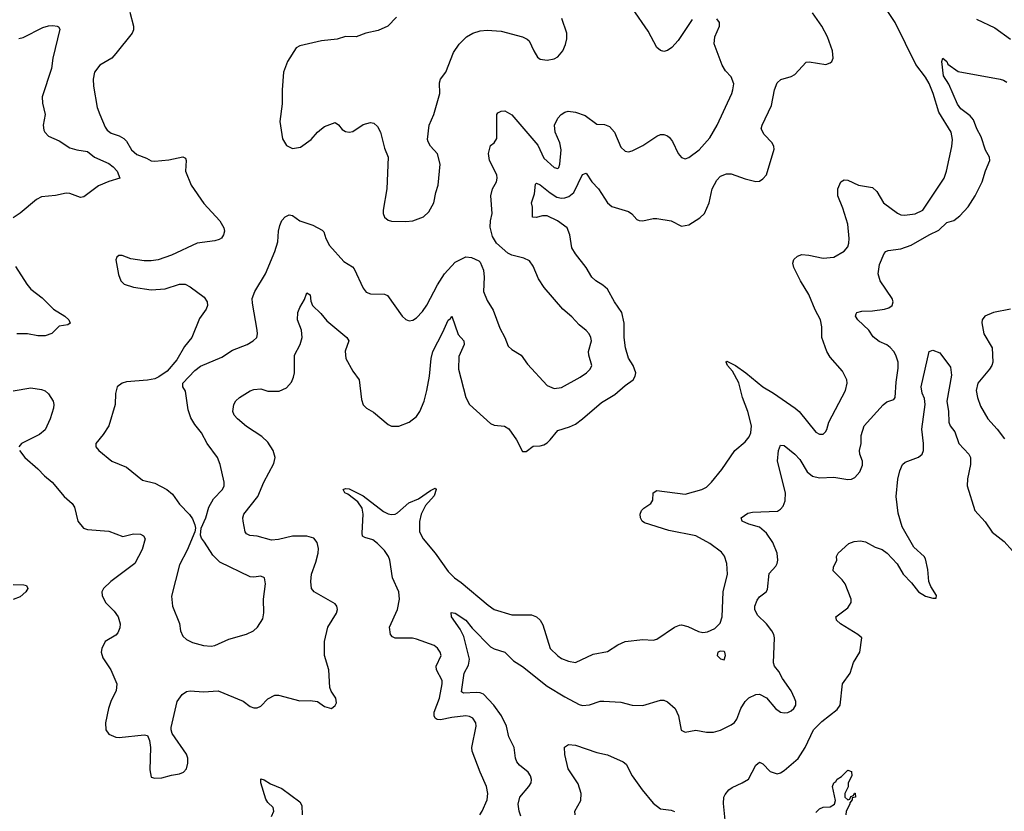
# Model space of a CAD drawing. Header units: inches. Extents: x 2134017 to 2292458, y 756222 to 916513.
# Tile 236 of 256: x 2201327 to 2206895, y 873569 to 878047. Entities that reach past the tile are written whole.
import ezdxf

# ---------------------------------------------------------------- set-up
doc = ezdxf.new("R2010")
doc.units = ezdxf.units.IN
doc.header["$MEASUREMENT"] = 0
doc.layers.add('C2807', color=7, linetype='Continuous')

msp = doc.modelspace()

# ---------------------------------------------------------------- linework, layer by layer
at = {"layer": 'C2807', "color": 5}
for points, elevation in [([(2203928.4, 873550), (2203941.4, 873570), (2203970, 873634.8), (2203974.8, 873670), (2203967.1, 873710), (2203931, 873790), (2203886.2, 873910), (2203884.5, 873930), (2203907.4, 874050), (2203905.7, 874070), (2203890, 874095.4), (2203870, 874105.7), (2203850, 874108.7), (2203770, 874100.2), (2203706.5, 874086.5), (2203687.7, 874087.7), (2203676.4, 874096.4), (2203669.8, 874110), (2203670.7, 874130), (2203700.7, 874210), (2203716.7, 874290), (2203715.4, 874310), (2203684.5, 874370), (2203682.7, 874390), (2203709.6, 874449.6), (2203705.1, 874470), (2203690, 874491.2), (2203670, 874506.3), (2203570, 874543.1), (2203547.9, 874547.9), (2203450, 874548.5), (2203435.6, 874555.6), (2203423.6, 874570), (2203418.9, 874610), (2203464.1, 874710), (2203474, 874770), (2203469.9, 874810), (2203435.8, 874890), (2203420.2, 874990), (2203412.5, 875010), (2203390, 875044.4), (2203350, 875084), (2203323.9, 875103.9), (2203278, 875118), (2203265.9, 875125.9), (2203262.9, 875142.9), (2203269.3, 875249.3), (2203263, 875283), (2203238.8, 875318.8), (2203183.1, 875363.1), (2203165.2, 875370), (2203155.3, 875390), (2203170, 875395.5), (2203190, 875393.4), (2203270, 875353.8), (2203384.7, 875264.7), (2203410, 875251.1), (2203430, 875247.3), (2203450, 875249.2), (2203463.3, 875256.7), (2203526.6, 875313.4), (2203582.4, 875337.6), (2203650, 875384.6), (2203676.2, 875396.2), (2203682, 875390), (2203670, 875354.5), (2203621.9, 875298.1), (2203598, 875250), (2203588.4, 875208.4), (2203587.7, 875150), (2203607.7, 875110), (2203676.9, 875030), (2203750, 874925.3), (2203785.7, 874890), (2203823.8, 874863.8), (2203975.1, 874735.1), (2204010, 874710.3), (2204110, 874680.2), (2204220.3, 874680.3), (2204250, 874668.5), (2204270.3, 874650), (2204284.9, 874624.9), (2204326.9, 874490), (2204370, 874447.7), (2204390, 874434), (2204430, 874418.5), (2204470, 874411.5), (2204570, 874457.4), (2204650, 874472.9), (2204709.6, 874510), (2204750, 874529.1), (2204850, 874541.1), (2204910, 874538), (2204930, 874542), (2205030, 874610.7), (2205058.6, 874621.4), (2205070, 874624), (2205105.6, 874614.4), (2205166.2, 874586.2), (2205190, 874580.7), (2205215.5, 874584.5), (2205257.5, 874602.5), (2205287.3, 874632.7), (2205298.7, 874670), (2205305, 874810), (2205329.7, 874910), (2205326.6, 874970), (2205313.3, 875013.3), (2205295.3, 875035.3), (2205230, 875083.5), (2205150, 875127.8), (2204996.8, 875156.8), (2204860.3, 875200.3), (2204847.7, 875210), (2204837.3, 875230), (2204835.7, 875250), (2204843.8, 875270), (2204856.1, 875283.9), (2204895.1, 875310), (2204907, 875330), (2204909.5, 875370.5), (2204930, 875384), (2205090, 875362.3), (2205185.2, 875390), (2205210, 875402), (2205239.6, 875430), (2205297.4, 875502.6), (2205370.7, 875609.3), (2205430, 875658.7), (2205452, 875688), (2205461.4, 875710), (2205465.3, 875750), (2205445, 875830), (2205415, 875910), (2205392.7, 875992.7), (2205358.2, 876058.2), (2205329.7, 876090), (2205321.2, 876110), (2205325.1, 876114.9), (2205375.5, 876090), (2205433, 876050), (2205529.4, 875969.4), (2205590, 875934), (2205712, 875850), (2205734.6, 875830), (2205830, 875713), (2205850, 875701.6), (2205858, 875702), (2205870, 875703), (2205883.8, 875716.2), (2205891.8, 875728.2), (2205901.7, 875770), (2205997.2, 875950), (2206006.2, 875990), (2206003.5, 876010), (2205979.4, 876059.4), (2205910, 876138), (2205892, 876170), (2205862.4, 876250), (2205863.8, 876310), (2205855.1, 876350), (2205824.9, 876404.9), (2205790, 876491.8), (2205742.4, 876570), (2205704.8, 876644.8), (2205699.7, 876670), (2205704.2, 876690), (2205724.5, 876710), (2205750, 876718), (2205790, 876714.9), (2205870, 876698.5), (2205930, 876703.7), (2205990, 876738.4), (2206010, 876762), (2206016.5, 876783.5), (2206017.4, 876810), (2206009.8, 876890), (2205981.6, 876981.6), (2205953.8, 877050), (2205954.2, 877090), (2205970, 877130.6), (2205990, 877141.3), (2206010, 877139.5), (2206070.2, 877110.2), (2206150, 877096.9), (2206174.9, 877074.9), (2206211.7, 877011.7), (2206290, 876953.1), (2206310, 876943.6), (2206330, 876941.6), (2206390, 876948.2), (2206433.3, 876970), (2206555.1, 877150), (2206568.5, 877190), (2206597.7, 877330), (2206602.3, 877370), (2206594, 877410), (2206524.3, 877524.3), (2206492.2, 877630), (2206470, 877685.4), (2206450, 877722), (2206393.8, 877793.8), (2206276.8, 878030), (2206186.2, 878170)], 280), ([(2201325.3, 875610), (2201356.4, 875570), (2201430, 875506), (2201466.5, 875466.5), (2201510.8, 875430.8), (2201577.6, 875350), (2201623.8, 875310), (2201636.4, 875290), (2201654.9, 875210), (2201687.7, 875170), (2201710, 875163.1), (2201830, 875152.9), (2201910, 875123.1), (2201970, 875138.7), (2202010, 875136.4), (2202026.7, 875126.7), (2202035.8, 875110), (2202019.7, 875050), (2201977.5, 874970), (2201841.7, 874870), (2201801.3, 874830), (2201790.5, 874810), (2201793, 874790), (2201812.7, 874750), (2201860.8, 874700.8), (2201884, 874670), (2201894.2, 874630), (2201893.3, 874606.7), (2201881.6, 874578.4), (2201870, 874565.6), (2201810.3, 874530), (2201790.5, 874490.5), (2201787.2, 874470), (2201796.7, 874436.7), (2201842.4, 874370), (2201876.4, 874290), (2201872.2, 874250), (2201844.7, 874195.3), (2201828.9, 874150), (2201812, 874070), (2201814.4, 874030), (2201830, 874005.5), (2201870, 873988.4), (2201890, 873986.7), (2202030, 874001.6), (2202050, 873997.3), (2202061.6, 873970), (2202066.7, 873930), (2202063.4, 873803.4), (2202070, 873762), (2202090, 873756), (2202130, 873759.1), (2202185.8, 873774.2), (2202230, 873780.4), (2202252.7, 873790), (2202269.5, 873810), (2202278, 873842), (2202276.9, 873870), (2202270, 873893.2), (2202189.4, 874010), (2202182.9, 874030), (2202183.6, 874043.6), (2202217.7, 874190), (2202244.7, 874230), (2202270, 874246), (2202290.3, 874250.3), (2202365.2, 874245.2), (2202450, 874250.2), (2202590, 874191.4), (2202630, 874162.7), (2202650, 874153.8), (2202670, 874154), (2202690, 874164), (2202730, 874204.9), (2202770, 874225.5), (2202790, 874225.5), (2202910, 874194), (2202970, 874195.3), (2203010, 874190.4), (2203050, 874162), (2203089.1, 874150.9), (2203111.5, 874168.5), (2203117.6, 874182.4), (2203113.6, 874210), (2203088.6, 874248.6), (2203081, 874270), (2203074.6, 874370), (2203050.7, 874450), (2203049.8, 874530), (2203069.8, 874610), (2203118.9, 874690), (2203124.7, 874710), (2203120.5, 874730), (2203110, 874742.9), (2202992, 874810), (2202977.4, 874830), (2202972.4, 874870), (2202977.3, 874910), (2203001.7, 874978.3), (2203014.2, 875030), (2203015.7, 875055.7), (2203009.8, 875089.8), (2202990, 875113.7), (2202950, 875125.6), (2202870, 875126.3), (2202790, 875106.3), (2202750, 875102.3), (2202670, 875125.4), (2202628.9, 875128.9), (2202610, 875139.6), (2202602, 875150), (2202589.8, 875210), (2202588.7, 875230), (2202593.7, 875250), (2202674.1, 875350), (2202708.2, 875430), (2202763.1, 875536.9), (2202771.6, 875570), (2202759.8, 875610), (2202730, 875656.4), (2202695.1, 875690), (2202610, 875746.4), (2202557.6, 875790), (2202539.7, 875810), (2202532.6, 875830), (2202536.9, 875870), (2202548.9, 875891.1), (2202569.6, 875910), (2202630, 875947.6), (2202650, 875954.6), (2202690, 875958.4), (2202730, 875946.5), (2202793.5, 875946.5), (2202836.4, 875963.6), (2202863.1, 875996.9), (2202875.6, 876024.4), (2202879.9, 876050), (2202879.9, 876150), (2202913.7, 876210), (2202924.1, 876250), (2202920.2, 876290), (2202898.2, 876350), (2202899.4, 876390), (2202910, 876418.7), (2202936.6, 876463.4), (2202950, 876502), (2202970.3, 876490), (2202973.8, 876453.8), (2202983, 876430), (2203030, 876384.9), (2203063.7, 876343.7), (2203176.3, 876250), (2203187.7, 876230), (2203167.4, 876172.6), (2203170.3, 876130), (2203210, 876059.3), (2203245.7, 876010), (2203259.2, 875899.2), (2203269.2, 875869.2), (2203288.2, 875850), (2203327.2, 875827.2), (2203410, 875756.4), (2203430, 875748.4), (2203470, 875748.5), (2203529.7, 875770.3), (2203570, 875803.1), (2203590, 875830.4), (2203613.6, 875890), (2203629.1, 875950), (2203644.4, 876030), (2203654.1, 876130), (2203662.8, 876170), (2203720.3, 876279.7), (2203750, 876347), (2203763.1, 876356.9), (2203770, 876370.4), (2203806.8, 876266.8), (2203839.2, 876230), (2203839.7, 876210), (2203810, 876141.2), (2203808.7, 876070), (2203849.5, 875909.5), (2203870.2, 875870), (2203990, 875762.7), (2204010, 875753.6), (2204067.7, 875747.7), (2204092.8, 875732.8), (2204136.4, 875670), (2204170, 875604.7), (2204190, 875604.7), (2204230, 875634), (2204270, 875636.3), (2204290, 875642), (2204310, 875653.4), (2204326.6, 875670), (2204370, 875722.4), (2204436.9, 875743.1), (2204470, 875759.7), (2204510, 875788.4), (2204617.7, 875882.3), (2204692.4, 875927.6), (2204750, 875977.6), (2204795.6, 876010), (2204807.6, 876030), (2204811.5, 876050), (2204795.8, 876090), (2204770, 876132.7), (2204752.8, 876190), (2204744.4, 876250), (2204744.8, 876330), (2204731.4, 876391.4), (2204690, 876451.2), (2204650, 876522.3), (2204625.4, 876545.4), (2204584.8, 876570), (2204561.4, 876590), (2204530, 876644.5), (2204470, 876722), (2204450, 876756), (2204438.4, 876830), (2204423.1, 876870), (2204368.6, 876910), (2204310, 876936.5), (2204282.4, 876937.6), (2204247.7, 876927.7), (2204226, 876930), (2204226.3, 876986.3), (2204222, 877010), (2204237.3, 877062.7), (2204244, 877116), (2204250, 877122.4), (2204270, 877113.2), (2204326.8, 877066.8), (2204363.8, 877043.8), (2204390, 877037), (2204410, 877038.6), (2204432.4, 877047.6), (2204459.8, 877070), (2204510, 877170.6), (2204530, 877178.8), (2204562.3, 877130), (2204600.3, 877090), (2204650.4, 877010.4), (2204676, 876990), (2204770, 876961.6), (2204788.7, 876948.7), (2204817.3, 876917.3), (2204830, 876910.4), (2204850, 876908.2), (2204910, 876922.4), (2204930, 876922.4), (2205010, 876908.7), (2205070, 876878), (2205110, 876886.3), (2205173.6, 876926.4), (2205198.7, 876950), (2205225, 877010), (2205243.2, 877090), (2205270, 877139.5), (2205290, 877162.2), (2205324.5, 877175.5), (2205350, 877174.4), (2205430, 877146.5), (2205490, 877131.5), (2205510, 877134.3), (2205530, 877146), (2205549.7, 877170), (2205594.1, 877314.1), (2205592.3, 877330), (2205581.7, 877350), (2205536.6, 877396.6), (2205520.4, 877430), (2205525.4, 877450), (2205578.4, 877561.6), (2205595.5, 877650), (2205611.2, 877690), (2205631.6, 877708.4), (2205690, 877724.9), (2205710, 877736.1), (2205773.9, 877806.1), (2205790.9, 877809.1), (2205886, 877794), (2205910, 877802), (2205919.6, 877810), (2205926.9, 877830), (2205922.7, 877870), (2205895.3, 877950), (2205862.5, 878010), (2205810, 878086)], 320), ([(2201950.4, 878090), (2201970.7, 878010), (2201970.6, 877990), (2201962, 877970), (2201870, 877855.1), (2201847.3, 877830), (2201779.1, 877790), (2201748.8, 877750), (2201743.1, 877710), (2201744.9, 877670), (2201764.9, 877550), (2201779.5, 877510), (2201810, 877439.1), (2201822.2, 877422.2), (2201844.3, 877404.3), (2201889.1, 877389.1), (2201914.8, 877374.8), (2201930, 877359.1), (2201958.7, 877310), (2201990, 877284), (2202043.8, 877263.8), (2202070, 877248.4), (2202090, 877246.4), (2202170, 877253.7), (2202250, 877270.4), (2202263.5, 877263.5), (2202267.7, 877250), (2202264.9, 877190), (2202296.5, 877110), (2202367.9, 877007.9), (2202459.1, 876910), (2202482, 876870), (2202484, 876850), (2202479.1, 876830), (2202468.1, 876811.9), (2202455.6, 876804.4), (2202430, 876795.6), (2202330, 876783), (2202185.3, 876714.7), (2202110, 876689.3), (2202070, 876682.7), (2202030, 876682.7), (2201954.8, 876694.8), (2201906.8, 876713.2), (2201886.8, 876713.2), (2201876.9, 876703.1), (2201871.3, 876688.7), (2201885.8, 876605.8), (2201898.8, 876570), (2201918, 876550), (2201970, 876533), (2202070, 876519.3), (2202150, 876523.8), (2202230, 876550.4), (2202262, 876550), (2202290, 876536.3), (2202370, 876477.3), (2202386, 876450), (2202388.2, 876430), (2202381.6, 876410), (2202343.4, 876356.6), (2202300.4, 876250), (2202258, 876198), (2202216.2, 876123.8), (2202161.2, 876058.8), (2202114.1, 876025.9), (2202090, 876016.3), (2202050, 876008), (2201930, 875997.6), (2201906, 875990), (2201878.8, 875970), (2201868.2, 875931.8), (2201866.7, 875870), (2201830.3, 875749.7), (2201799.2, 875700.8), (2201757.3, 875650), (2201757.3, 875630), (2201774, 875610), (2201847.3, 875550), (2201930, 875515.5), (2202022, 875442), (2202090, 875424.4), (2202159.3, 875390), (2202190, 875362.4), (2202230, 875306), (2202287.3, 875247.3), (2202304.2, 875224.2), (2202317.1, 875190), (2202320.5, 875170), (2202317.3, 875150), (2202273.4, 875046.6), (2202230, 874964), (2202185.5, 874785.5), (2202190.7, 874730), (2202230, 874631), (2202235.8, 874590), (2202250, 874560.7), (2202270, 874540.5), (2202303.4, 874523.4), (2202367, 874507), (2202410, 874503.2), (2202430, 874507.1), (2202510, 874542.3), (2202610, 874572), (2202649.3, 874590), (2202672.3, 874610), (2202702.5, 874657.5), (2202707.9, 874692.1), (2202706.2, 874770), (2202716.8, 874856.8), (2202711.5, 874890), (2202690, 874899.7), (2202650, 874893), (2202630, 874894.7), (2202459, 874979), (2202418, 875018), (2202372.4, 875092.4), (2202354, 875114), (2202349.1, 875130.9), (2202353.6, 875170), (2202379.7, 875230), (2202395.8, 875290), (2202422.6, 875337.4), (2202474.5, 875390), (2202482.9, 875410), (2202482.9, 875430), (2202460.7, 875530), (2202445.1, 875570), (2202387.6, 875650), (2202354.7, 875710), (2202317.6, 875757.6), (2202295.1, 875795.1), (2202279.4, 875839.4), (2202265.2, 875945.2), (2202249, 875970), (2202249, 875990), (2202318, 876062), (2202350, 876086.4), (2202470, 876138.4), (2202530, 876177.4), (2202612.3, 876210), (2202646.6, 876230), (2202667, 876250), (2202671.8, 876270), (2202669.6, 876290), (2202642.6, 876442.6), (2202642, 876470), (2202656.4, 876510), (2202716.9, 876610), (2202770, 876736.3), (2202787.3, 876790), (2202789.7, 876850), (2202797.7, 876882.3), (2202809.8, 876910.2), (2202827.5, 876932.5), (2202850, 876942.4), (2202870, 876939.3), (2202910.6, 876910), (2202984.6, 876884.6), (2203036.5, 876856.5), (2203046.2, 876846.2), (2203057.1, 876810), (2203078.4, 876770), (2203159.5, 876679.5), (2203208.1, 876648.1), (2203217.5, 876637.5), (2203268.2, 876528.2), (2203286.3, 876506.3), (2203310, 876496.4), (2203390, 876494.9), (2203405.9, 876485.9), (2203490, 876370.5), (2203510, 876350.5), (2203530, 876343.8), (2203550, 876346.4), (2203570, 876360.4), (2203603.9, 876396.1), (2203630, 876432.4), (2203690, 876546.5), (2203729.9, 876610.1), (2203790, 876675.5), (2203850, 876705.5), (2203882, 876702), (2203923, 876683), (2203930, 876676), (2203950.2, 876630), (2203953.6, 876590), (2203950.4, 876510), (2203970, 876458.8), (2204003.7, 876403.7), (2204042.5, 876302.5), (2204070.4, 876250), (2204090, 876201), (2204110, 876180.7), (2204162.8, 876150), (2204199.2, 876099.2), (2204310, 875978), (2204350, 875961.3), (2204390, 875965.7), (2204495.6, 876024.4), (2204532.7, 876050), (2204552.7, 876070), (2204562, 876090), (2204544.7, 876150), (2204544.2, 876170), (2204560.5, 876230), (2204556.9, 876250), (2204547, 876270), (2204530, 876289.4), (2204490, 876320.9), (2204450, 876367), (2204398.4, 876410), (2204291.8, 876531.8), (2204260.3, 876580.3), (2204230, 876653.2), (2204210, 876682.7), (2204178.3, 876698.3), (2204110, 876715.1), (2204086.3, 876726.3), (2204023.5, 876783.5), (2203999.6, 876819.6), (2203986.6, 876873.4), (2203988.7, 876910), (2203997.8, 876950), (2203991.3, 877050), (2204000.7, 877090), (2204022.4, 877130), (2204027.8, 877150), (2204025, 877170), (2203983.5, 877250), (2203977.7, 877290), (2203990, 877334.8), (2204010, 877350.7), (2204025.6, 877374.4), (2204024.7, 877510), (2204030, 877520.7), (2204048.7, 877530), (2204070, 877530.4), (2204110, 877508.5), (2204257.7, 877337.7), (2204290, 877263.2), (2204350, 877210.3), (2204370, 877205.2), (2204375.4, 877210), (2204380.9, 877230), (2204388.9, 877310), (2204380.9, 877350), (2204354, 877410), (2204351, 877450), (2204369.8, 877490), (2204388.2, 877510), (2204410, 877524.6), (2204429, 877530), (2204470, 877524.4), (2204525.2, 877505.2), (2204590, 877455.8), (2204634.6, 877454.6), (2204662.3, 877442.3), (2204690.4, 877410), (2204725.7, 877325.7), (2204750, 877303.7), (2204770, 877300.3), (2204790, 877304.2), (2204850, 877336), (2204930, 877388.5), (2204950, 877397.1), (2204970, 877398), (2204990, 877390.6), (2205001.1, 877381.1), (2205018, 877358), (2205050.6, 877290), (2205070, 877268), (2205090, 877260.5), (2205110, 877266.4), (2205169.6, 877310), (2205230, 877378), (2205270.7, 877449.3), (2205353.3, 877630), (2205360.5, 877650), (2205364.5, 877684.5), (2205350, 877724), (2205318, 877758), (2205299.3, 877790), (2205254, 877910), (2205258.4, 877950), (2205283.6, 878010), (2205284.2, 878030), (2205270, 878051.5)], 340), ([(2205130, 878047), (2205050.3, 877929.7), (2205015.5, 877890), (2204990, 877872), (2204970, 877867.6), (2204950, 877872), (2204929.7, 877890), (2204881.8, 877981.8), (2204793.1, 878110)], 340), ([(2201321, 877941), (2201346.4, 877946.4), (2201457.3, 878002.7), (2201490, 878012.1), (2201514.1, 878014.1), (2201538, 878010), (2201547, 878007), (2201554.1, 877994.1), (2201513.8, 877830), (2201506.9, 877770), (2201453.6, 877610), (2201455.1, 877575.1), (2201471.3, 877510), (2201458.9, 877450), (2201462.5, 877422.5), (2201468.2, 877410), (2201490, 877388.5), (2201550, 877361.3), (2201610, 877322.6), (2201650, 877310.2), (2201710, 877300.7), (2201750, 877268.5), (2201830, 877234.3), (2201855.2, 877215.2), (2201877.3, 877190), (2201892.2, 877150), (2201830, 877132.2), (2201772.6, 877107.4), (2201690, 877044.1), (2201670, 877041.1), (2201610, 877063.2), (2201590, 877064.8), (2201530, 877052.2), (2201450, 877043.9), (2201422, 877030), (2201330, 876951.9), (2201290, 876926.6)], 320), ([(2203458.2, 878061.8), (2203408.9, 878011.1), (2203354.1, 877985.9), (2203284.7, 877970), (2203230, 877949.6), (2203170, 877951.3), (2203122.9, 877937.1), (2203033.2, 877926.8), (2202910, 877898), (2202890, 877888), (2202840.7, 877810), (2202818, 877750), (2202810.5, 877649.5), (2202810.4, 877570), (2202797.1, 877470), (2202813.7, 877373.7), (2202834.6, 877334.6), (2202870, 877318), (2202914.9, 877325.1), (2202975.1, 877370), (2203010, 877410.6), (2203033.2, 877430), (2203050, 877442), (2203110, 877466), (2203130, 877451.3), (2203150, 877426), (2203170, 877414.8), (2203190, 877410.7), (2203210, 877414), (2203270, 877454.9), (2203310, 877464.9), (2203330, 877460.7), (2203350, 877442.8), (2203366.4, 877410), (2203390, 877321), (2203410.4, 877270), (2203402.6, 877090), (2203381.3, 876970), (2203382.4, 876950), (2203390.4, 876930.4), (2203410, 876913.4), (2203430, 876908), (2203510, 876904.4), (2203550, 876908.2), (2203610, 876932.4), (2203640.6, 876959.4), (2203668, 877010), (2203679.7, 877070), (2203693.3, 877110), (2203705.1, 877230), (2203688.6, 877288.6), (2203650.8, 877330.8), (2203636.2, 877356.2), (2203632.8, 877370), (2203643.1, 877450), (2203668.5, 877510), (2203702.6, 877630), (2203701, 877690), (2203706.9, 877710), (2203736.3, 877750), (2203779.5, 877860.5), (2203811.2, 877908.8), (2203853.2, 877950), (2203889, 877970), (2203930, 877984.4), (2203970, 877988.4), (2204050, 877981.6), (2204170, 877950.7), (2204196.7, 877936.7), (2204208.1, 877928.1), (2204233.4, 877870), (2204255.2, 877835.2), (2204270, 877824), (2204310, 877818), (2204350, 877825.5), (2204370, 877837.3), (2204398, 877870), (2204414, 877906), (2204420.8, 877939.2), (2204421.1, 877970), (2204393.2, 878053.2)], 360), ([(2206738.4, 878050), (2206841.2, 878001.2), (2206930, 877936.5)], 280), ([(2204160.9, 873540.9), (2204150.8, 873570), (2204146.4, 873610), (2204155.1, 873650), (2204206.6, 873710), (2204218.9, 873730), (2204222, 873750), (2204215.4, 873770), (2204201.7, 873790), (2204153.5, 873830), (2204138.2, 873850), (2204130.7, 873870), (2204122.2, 873930), (2204092.3, 873990), (2204080.5, 874050), (2204050.5, 874110), (2204007.7, 874170), (2203950, 874231.4), (2203930, 874239.4), (2203910, 874240.6), (2203837.4, 874237.4), (2203825.8, 874245.8), (2203839.8, 874350), (2203864.1, 874395.9), (2203869.8, 874430.2), (2203838.7, 874558.7), (2203818.6, 874598.6), (2203768.4, 874670), (2203766.2, 874693.8), (2203790, 874690.3), (2203850, 874650.2), (2203885.7, 874605.7), (2203990, 874500.2), (2204010, 874488.4), (2204070.2, 874470.2), (2204119.5, 874419.5), (2204170, 874389.1), (2204310, 874277.3), (2204410, 874216), (2204490, 874174.3), (2204510, 874168.4), (2204548.3, 874171.7), (2204610, 874192.2), (2204630, 874192.2), (2204726.4, 874186.4), (2204790.4, 874170.4), (2204850, 874168), (2204950, 874198.4), (2204970, 874197.1), (2204990, 874188.2), (2205033.4, 874150), (2205051.8, 874110), (2205068.3, 874028.3), (2205090, 874017.3), (2205150, 874028.4), (2205210, 874016), (2205250, 874016.5), (2205290, 874028.9), (2205350, 874058.7), (2205368.7, 874071.3), (2205382, 874090), (2205404.8, 874150), (2205428.7, 874190), (2205450, 874210.2), (2205490, 874230.2), (2205511.1, 874231.1), (2205550, 874212), (2205601.6, 874150), (2205630, 874130.4), (2205650, 874125.7), (2205670, 874127.4), (2205690, 874137), (2205704.2, 874150), (2205715.1, 874170), (2205716, 874190), (2205708.5, 874210), (2205689.7, 874250), (2205640, 874320), (2205619.8, 874359.8), (2205596.2, 874390), (2205590, 874408.7), (2205595.8, 874550), (2205591.3, 874570), (2205581.1, 874590), (2205550, 874629.7), (2205499, 874679), (2205484.8, 874710), (2205483.8, 874730), (2205496.4, 874763.6), (2205510, 874782), (2205547.3, 874810), (2205556.1, 874823.9), (2205566, 874914), (2205603.3, 874956.7), (2205610, 874971.3), (2205613.7, 874990), (2205610.7, 875030), (2205585.8, 875090), (2205550, 875142.2), (2205510, 875176.2), (2205450, 875192.9), (2205412, 875210), (2205406.6, 875230), (2205444.8, 875255.2), (2205470, 875261.5), (2205612.2, 875267.8), (2205630, 875278), (2205644.1, 875295.9), (2205654.8, 875325.2), (2205658.4, 875370), (2205612.5, 875550), (2205618.1, 875610), (2205630, 875640.3), (2205650, 875638.6), (2205711.2, 875590), (2205739.1, 875559.1), (2205779.7, 875490), (2205810, 875465.5), (2205850, 875454.6), (2205930, 875459.7), (2206010, 875446.4), (2206030, 875448), (2206050, 875458), (2206078.7, 875490), (2206093.3, 875526.7), (2206093.3, 875550), (2206078.2, 875590), (2206075.8, 875610), (2206085.1, 875650), (2206084.9, 875695.1), (2206102.3, 875750), (2206210, 875868.7), (2206230, 875884.9), (2206270, 875899.1), (2206277.6, 875910), (2206282.9, 875997.1), (2206295.5, 876075.5), (2206294.8, 876110), (2206282, 876150), (2206271, 876170), (2206250, 876192.1), (2206230, 876207.1), (2206187.2, 876227.2), (2206152.6, 876252.6), (2206128.7, 876290), (2206065.8, 876350), (2206052.8, 876370), (2206056.3, 876383.7), (2206060.9, 876390), (2206090, 876398), (2206150, 876399.1), (2206217.2, 876410), (2206242.8, 876417.2), (2206260.5, 876430), (2206266.9, 876450), (2206261.5, 876470), (2206193.1, 876570), (2206181.4, 876610), (2206190, 876662.8), (2206216.1, 876723.9), (2206225.3, 876734.7), (2206238.7, 876741.3), (2206310, 876750.2), (2206367.9, 876772.1), (2206470, 876830.2), (2206524.2, 876855.8), (2206570, 876898.9), (2206610, 876911.8), (2206642.5, 876937.5), (2206690, 876988.8), (2206730.8, 877050), (2206769.7, 877130), (2206788.6, 877191.4), (2206813.3, 877250), (2206811.5, 877270), (2206788.8, 877308.8), (2206764.7, 877384.7), (2206739.8, 877430), (2206720.1, 877480.1), (2206702.2, 877502.2), (2206650, 877542.3), (2206630, 877568.4), (2206582, 877682), (2206551.3, 877730), (2206540.9, 877810), (2206548, 877830), (2206570.5, 877810), (2206575.9, 877795.9), (2206633.2, 877753.2), (2206871.3, 877710), (2206890, 877705.3), (2206910, 877693.4)], 260), ([(2201303.1, 876650), (2201366.7, 876550), (2201390, 876522.4), (2201453.8, 876473.8), (2201517.1, 876410), (2201582.4, 876370), (2201603.8, 876350), (2201612.4, 876330), (2201598.3, 876321.7), (2201550, 876313.3), (2201507.5, 876272.5), (2201470, 876258.3), (2201430, 876259.4), (2201370, 876269.8), (2201310, 876269.7)], 320), ([(2206930, 876409.1), (2206833.4, 876390), (2206785.7, 876370), (2206770.2, 876350), (2206767.3, 876332.7), (2206778.3, 876270), (2206826.3, 876190), (2206830.3, 876110), (2206824.9, 876090), (2206811.7, 876070), (2206744.5, 875990), (2206736.6, 875950), (2206743.9, 875910), (2206760.6, 875860.6), (2206801.2, 875790), (2206855.2, 875730), (2206896.1, 875676.1)], 260), ([(2205318.9, 873501.1), (2205306.2, 873613.8), (2205309.6, 873650), (2205316.1, 873663.9), (2205337, 873690), (2205355.6, 873704.4), (2205413.2, 873730), (2205448.1, 873751.9), (2205490, 873830.7), (2205510, 873847.3), (2205530, 873837.3), (2205570, 873794.9), (2205610, 873782), (2205630, 873786.7), (2205650, 873800.4), (2205730, 873868.2), (2205768.7, 873930), (2205815.5, 874030), (2205862.6, 874077.4), (2205950, 874146), (2205966.6, 874170), (2205979.7, 874290), (2206023.6, 874350), (2206041.3, 874410), (2206077.6, 874470), (2206089, 874550), (2206066, 874570), (2205969.4, 874630), (2205946.6, 874650), (2205943.3, 874663.3), (2205942, 874670), (2206010, 874720.4), (2206029.7, 874750.3), (2206029.7, 874770), (2205995.2, 874855.2), (2205978.4, 874878.4), (2205926.6, 874930), (2205929.2, 874950), (2205948.7, 874990), (2205945.2, 875010), (2205955.3, 875030), (2206015.5, 875084.5), (2206045.6, 875094.4), (2206081.5, 875098.5), (2206110, 875092.7), (2206163.8, 875063.8), (2206204, 875050), (2206232.2, 875030), (2206288.2, 874968.2), (2206323.1, 874910), (2206370, 874862.4), (2206410.6, 874810), (2206450, 874786.7), (2206490, 874774.8), (2206510, 874774), (2206512.3, 874790), (2206480.1, 874840.1), (2206467.6, 874870), (2206463.1, 874936.9), (2206450, 874997.6), (2206442.3, 875010), (2206383.2, 875063.2), (2206317.4, 875177.4), (2206295.4, 875255.4), (2206282.6, 875350), (2206292.4, 875447.6), (2206304.4, 875495.6), (2206319.3, 875530), (2206335.1, 875544.9), (2206410, 875573.2), (2206429.9, 875590.1), (2206438.2, 875610), (2206438, 875650), (2206427.6, 875730), (2206447.9, 875870), (2206443.3, 875903.3), (2206430, 875935.1), (2206424.6, 875970), (2206469.1, 876170.9), (2206490, 876178), (2206530, 876162), (2206590, 876082), (2206596.1, 876036.1), (2206570.2, 875890), (2206578.6, 875830), (2206580.8, 875770), (2206589.3, 875749.3), (2206615.3, 875715.3), (2206638.2, 875650), (2206693.4, 875590), (2206704.2, 875570), (2206704.2, 875530), (2206687.7, 875450), (2206685.5, 875410), (2206729.1, 875270), (2206786.9, 875206.9), (2206827.2, 875147.2), (2206894.6, 875094.6), (2206942, 875042)], 240), ([(2201290, 875947), (2201390, 875964), (2201450, 875955.6), (2201470, 875946.7), (2201490, 875930.4), (2201515.3, 875890), (2201520.3, 875870), (2201518, 875850), (2201498.3, 875790), (2201470, 875727.3), (2201439.6, 875700.4), (2201337.1, 875650), (2201322, 875630)], 320), ([(2201290, 874851.3), (2201349.5, 874849.5), (2201365.8, 874845.8), (2201372.5, 874830), (2201360.5, 874810), (2201330, 874782.8), (2201290, 874766.9)], 280), ([(2204467.6, 873550), (2204465.6, 873570), (2204500.9, 873630), (2204502.9, 873670), (2204484.2, 873724.2), (2204428.3, 873810), (2204409.5, 873890), (2204408.1, 873931.9), (2204430, 873948), (2204470, 873943.1), (2204590, 873901.3), (2204650, 873888.5), (2204738.8, 873850), (2204755.6, 873835.6), (2204790, 873770.5), (2204847.2, 873690), (2204910, 873615.3), (2204950, 873583), (2205010, 873574.9), (2205030, 873567.7)], 240), ([(2205830, 873562), (2205850, 873583), (2205870, 873592.4), (2205910, 873594.8), (2205935.3, 873610), (2205941.2, 873630), (2205924, 873710), (2205930, 873730.5), (2205942.5, 873737.5), (2205950, 873751.3), (2205974.6, 873765.4), (2206010, 873802), (2206030, 873794), (2206032, 873770), (2206012, 873730), (2206012, 873708), (2205994, 873670), (2205994, 873650), (2206010, 873634), (2206022, 873638), (2206027.3, 873652.7), (2206042, 873658), (2206048, 873672), (2206052, 873672), (2206054, 873650), (2206034, 873646), (2206034, 873634), (2206022, 873618), (2206022, 873610), (2206001, 873570), (2205998, 873550)], 220), ([(2202750, 873540.7), (2202763, 873570), (2202759.7, 873590), (2202730, 873618.5), (2202717.9, 873637.9), (2202689.8, 873730.2), (2202690, 873752.7), (2202710, 873747.2), (2202744.3, 873724.3), (2202810, 873698.4), (2202910, 873622.8), (2202921.7, 873601.7), (2202923.7, 873550)], 280)]:
    msp.add_lwpolyline(points, dxfattribs=dict(at, elevation=elevation))
at = {"layer": 'C2807', "color": 5, "elevation": 280}
msp.add_lwpolyline([(2205290, 874475.3), (2205274, 874470), (2205272, 874450), (2205290, 874432), (2205310, 874426), (2205319, 874450), (2205314, 874470), (2205310, 874474)], close=True, dxfattribs=at)

doc.saveas('drawing.dxf')
